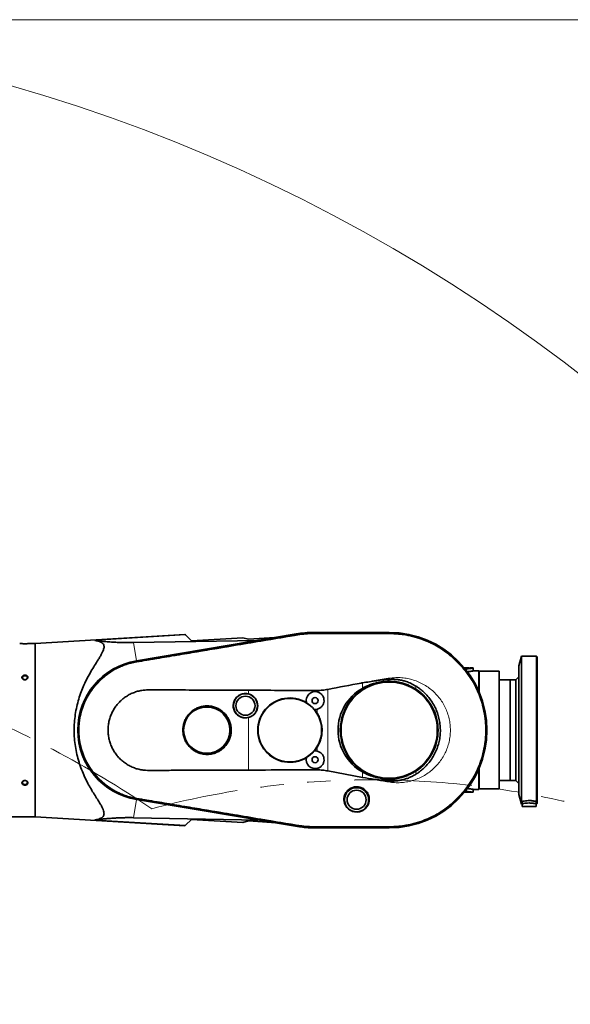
# Model space of a CAD drawing. Header units: millimetres. Extents: x 0 to 14900, y 0 to 10500.
# Tile 18 of 46: x 4392 to 5136, y 6279 to 7609. Entities that reach past the tile are written whole.
import ezdxf

# ---------------------------------------------------------------- set-up
doc = ezdxf.new("R2010")
doc.units = ezdxf.units.MM
doc.header["$LTSCALE"] = 25
doc.linetypes.add('PHANTOM', pattern=[12.7, 6.35, -1.27, 1.27, -1.27, 1.27, -1.27])
doc.styles.add('SLDTEXTSTYLE0', font='TXT', dxfattribs={"width": 0.605})
doc.dimstyles.new('SLDDIMSTYLE0', dxfattribs={"dimtxt": 87.5, "dimasz": 87.5, "dimexe": 0, "dimexo": 0.0625, "dimgap": 21.875, "dimtad": 1, "dimdec": 0, "dimrnd": 1e-09, "dimzin": 12, "dimdsep": 46, "dimtxsty": 'SLDTEXTSTYLE0', "dimsah": 1, "dimcen": 0.09, "dimadec": 0, "dimazin": 3, "dimtfac": 1, "dimtofl": 0, "dimtmove": 0, "dimatfit": 3, "dimfxl": 1, "dimfrac": 2, "dimtolj": 1, "dimtzin": 12, "dimarcsym": 0})

# ---------------------------------------------------------------- blocks, each defined once
blk = doc.blocks.new('_D_4')
at = {"color": 7, "linetype": 'Continuous', "lineweight": 0}
for p, q in [((3798.9, 7609.1), (6718.3, 7609.1)), ((6680.8, 7609.1), (6680.8, 4544.3)), ((3927.7, 4544.3), (6718.3, 4544.3))]:
    blk.add_line(p, q, dxfattribs=at)
at = {"color": 7, "linetype": 'Continuous', "lineweight": 18}
for points in [[(6680.8, 7609.1), (6668.3, 7521.6), (6693.3, 7521.6)], [(6680.8, 4544.3), (6693.3, 4631.8), (6668.3, 4631.8)]]:
    blk.add_solid(points, dxfattribs=at)
at = {"color": 7, "linetype": 'Continuous', "lineweight": 18, "insert": (6568, 5943), "char_height": 87.5, "attachment_point": 1, "rotation": 90, "style": 'SLDTEXTSTYLE0'}
blk.add_mtext('3065', dxfattribs=at)

msp = doc.modelspace()

# ---------------------------------------------------------------- linework, layer by layer
at = {"color": 7, "linetype": 'Continuous', "lineweight": 35}
for p, q in [((4615.4516523, 6778.6262757), (4413.3889787, 6766.2675931)), ((4765.9783641, 6779.3105474), (4550.0158696, 6742.9490162)), ((4550.0949593, 6742.8028808), (4767.572419, 6779.2928041)), ((4615.4516523, 6778.6262757), (4616.2116334, 6777.8662947)), ((4616.2116334, 6777.8662947), (4624.3138575, 6769.7640705)), ((4693.7319912, 6774.0281429), (4624.3138575, 6769.7640705)), ((4701.3889787, 6772.0153047), (4693.7319912, 6774.0281429)), ((4701.3889787, 6772.0153047), (4736.8141107, 6774.400172)), ((4767.7699108, 6778.0995862), (4767.7725512, 6778.10003)), ((4891.3889787, 6781.2675931), (4789.3889787, 6781.2675931)), ((4789.3889787, 6781.1103698), (4891.3889787, 6781.1103698)), ((4789.3889787, 6779.8987272), (4789.3925004, 6779.8987256)), ((4891.3770965, 6779.9008007), (4891.3889787, 6779.9008193)), ((4413.3889787, 6766.2675931), (4406.3889787, 6766.2675931)), ((4413.3889787, 6766.2675931), (4413.3889787, 6532.2675931)), ((4545.8793073, 6767.5173521), (4714.2384421, 6770.5991144)), ((5069.8889787, 6749.2675931), (5066.3889787, 6736.2054153)), ((5090.3889787, 6749.2675931), (5069.8889787, 6749.2675931)), ((5069.8889787, 6649.2675931), (5069.8889787, 6749.2675931)), ((5091.3889787, 6748.2675931), (5090.3889787, 6749.2675931)), ((5090.3889787, 6649.2675931), (5090.3889787, 6749.2675931)), ((5091.3889787, 6649.2675931), (5091.3889787, 6748.2675931)), ((4550.2886486, 6741.6485057), (4550.3002693, 6741.6504441)), ((4993.2123551, 6733.2675931), (4999.3889787, 6733.2675931)), ((4995.3889787, 6732.1002558), (4994.0969036, 6732.0309551)), ((4999.3889787, 6733.0845338), (4999.3889787, 6733.2675931)), ((5004.8889787, 6733.2675931), (5000.8645591, 6733.2675931)), ((5004.8889787, 6729.2660625), (5004.8889787, 6733.2662454)), ((5066.3889787, 6649.2675931), (5066.3889787, 6736.2054153)), ((5012.3889787, 6729.2675931), (5004.8808042, 6729.2675931)), ((5012.3889787, 6729.2675931), (5012.3889787, 6702.0217399)), ((5012.8889787, 6728.7675931), (5012.3889787, 6728.2675931)), ((5039.8889787, 6728.7675931), (5012.8889787, 6728.7675931)), ((5012.8889787, 6728.7675931), (5012.8889787, 6700.8597437)), ((5039.8889787, 6728.7675931), (5039.8889787, 6569.7675931)), ((5066.3889787, 6721.2675931), (5062.3889787, 6717.2675931)), ((5054.6889787, 6717.2675931), (5039.8889787, 6717.2675931)), ((5062.3889787, 6717.2675931), (5054.6889787, 6717.2675931)), ((5054.6889787, 6649.2675931), (5054.6889787, 6717.2675931)), ((5054.6889787, 6717.2675931), (5054.6889787, 6581.2675931)), ((5062.3889787, 6649.2675931), (5062.3889787, 6717.2675931)), ((4779.8073291, 6686.1266706), (4779.7064991, 6686.5253912)), ((4790.5299751, 6677.2983779), (4790.1203227, 6677.3348435)), ((5054.6889787, 6581.2675931), (5054.6889787, 6649.2675931)), ((5062.3889787, 6581.2675931), (5062.3889787, 6649.2675931)), ((5066.3889787, 6562.3297709), (5066.3889787, 6649.2675931)), ((5069.8889787, 6549.2675931), (5069.8889787, 6649.2675931)), ((5090.3889787, 6549.2675931), (5090.3889787, 6649.2675931)), ((5091.3889787, 6550.2675931), (5091.3889787, 6649.2675931)), ((4779.7064991, 6612.009795), (4779.8073291, 6612.4085156)), ((4790.1203227, 6621.2003427), (4790.5299751, 6621.2368083)), ((4855.1248753, 6585.4218226), (4808.5997737, 6594.2064794)), ((5012.3889787, 6596.5134464), (5012.3889787, 6569.2675931)), ((5012.8889787, 6597.6754425), (5012.8889787, 6569.7675931)), ((5039.8889787, 6581.2675931), (5054.6889787, 6581.2675931)), ((5054.6889787, 6581.2675931), (5062.3889787, 6581.2675931)), ((5062.3889787, 6581.2675931), (5066.3889787, 6577.2675931)), ((4999.3889787, 6565.2675931), (4993.2123551, 6565.2675931)), ((4995.3889787, 6566.4349305), (4994.0221858, 6566.5082386)), ((4999.3889787, 6565.2675931), (4999.3889787, 6565.4505861)), ((5000.8645591, 6565.2675931), (5004.8889787, 6565.2675931)), ((5004.8785868, 6569.2675931), (5012.3889787, 6569.2675931)), ((5004.8889787, 6565.2689409), (5004.8889787, 6569.2695394)), ((5012.3889787, 6570.2675931), (5012.8889787, 6569.7675931)), ((5012.8889787, 6569.7675931), (5039.8889787, 6569.7675931)), ((5066.3889787, 6562.3297709), (5069.8889787, 6549.2675931)), ((4767.572419, 6519.2423822), (4550.0949593, 6555.7323054)), ((4550.1213041, 6555.5684791), (4769.1034632, 6518.9518981)), ((4550.30106, 6556.8847527), (4550.2886717, 6556.8868185)), ((5069.8889787, 6549.2675931), (5070.8889787, 6549.2675931)), ((5070.8889787, 6549.5232958), (5070.8889787, 6552.7779897)), ((5070.8889787, 6549.5232958), (5070.8889787, 6545.9675931)), ((5070.8889787, 6545.9675931), (5089.8889787, 6545.9675931)), ((5089.8889787, 6549.5232958), (5089.8889787, 6552.7779897)), ((5089.8889787, 6549.5232958), (5089.8889787, 6545.9675931)), ((5089.8889787, 6549.2675931), (5090.3889787, 6549.2675931)), ((5090.3889787, 6549.2675931), (5091.3889787, 6550.2675931)), ((4381.3016767, 6532.2675931), (4413.3889787, 6532.2675931)), ((4413.3889787, 6532.2675931), (4615.4516523, 6519.9089106)), ((4716.036083, 6527.8254339), (4546.0157037, 6531.0153063)), ((4616.2116334, 6520.6688916), (4615.4516523, 6519.9089106)), ((4624.3138575, 6528.7711157), (4616.2116334, 6520.6688916)), ((4624.3138575, 6528.7711157), (4693.7551046, 6524.5056236)), ((4693.7551046, 6524.5056236), (4701.3889787, 6526.529347)), ((4701.3889787, 6526.529347), (4738.8589525, 6524.009162)), ((4767.772551, 6520.4351553), (4767.7699107, 6520.4355991)), ((4789.3925018, 6518.6364597), (4789.3889787, 6518.6364581)), ((4891.3889787, 6518.6355666), (4891.383837, 6518.6355701)), ((4891.3889787, 6517.4248165), (4789.3889787, 6517.4248165)), ((4789.3889787, 6517.2675931), (4891.3889787, 6517.2675931))]:
    msp.add_line(p, q, dxfattribs=at)
at = {"color": 8, "linetype": 'Continuous', "lineweight": 18}
for p, q in [((4616.2116334, 6777.8662947), (4494.0077001, 6770.4385624)), ((4767.7725512, 6778.10003), (4767.572419, 6779.2928041)), ((4767.8649222, 6777.5495052), (4767.7699108, 6778.0995862)), ((4789.3889787, 6779.8987272), (4789.3889787, 6781.1103698)), ((4789.3889787, 6779.3416765), (4789.3925004, 6779.8987256)), ((4891.3770965, 6779.9008007), (4891.3889787, 6779.3430441)), ((4891.3889787, 6779.9008193), (4891.3889787, 6781.1103698)), ((4545.8793073, 6767.5173521), (4550.0158696, 6742.9490162)), ((4550.2886486, 6741.6485057), (4550.0949593, 6742.8028808)), ((4550.3844706, 6741.077413), (4550.3002693, 6741.6504441)), ((4995.3889787, 6732.1002558), (4995.3889787, 6732.7256664)), ((4855.1248753, 6705.7559497), (4855.1248753, 6713.1136174)), ((4927.3271728, 6708.8809164), (4927.3271728, 6704.6250335)), ((4701.3889787, 6698.2625119), (4701.3889787, 6703.2344997)), ((4794.1593142, 6700.9434332), (4794.1593142, 6702.8923342)), ((4808.5997737, 6704.327493), (4808.5997737, 6594.2064794)), ((4701.3889787, 6595.2994119), (4701.3889787, 6666.2726743)), ((4794.1593142, 6672.3168252), (4794.1593142, 6677.5917531)), ((4794.1593142, 6620.9434332), (4794.1593142, 6626.2183611)), ((4794.1593142, 6595.6415582), (4794.1593142, 6597.5917531)), ((4855.1248753, 6585.4218226), (4855.1248753, 6592.7792365)), ((4927.3271728, 6593.9101528), (4927.3271728, 6589.6520441)), ((4995.3889787, 6565.8095198), (4995.3889787, 6566.4349305)), ((4546.0157037, 6531.0153063), (4550.1213041, 6555.5684791)), ((4550.2886717, 6556.8868185), (4550.0949593, 6555.7323054)), ((4550.3844856, 6557.4578627), (4550.30106, 6556.8847527)), ((4616.2116334, 6520.6688916), (4494.0077001, 6528.0966238)), ((4767.772551, 6520.4351553), (4767.572419, 6519.2423822)), ((4767.8649221, 6520.9856806), (4767.7699107, 6520.4355991)), ((4789.3889787, 6519.1935093), (4789.3925018, 6518.6364597)), ((4789.3889787, 6518.6364581), (4789.3889787, 6517.4248165)), ((4891.3889787, 6519.1929257), (4878.7340272, 6519.1943773)), ((4891.3889787, 6519.1929257), (4891.383837, 6518.6355701)), ((4891.3889787, 6518.6355666), (4891.3889787, 6517.4248165))]:
    msp.add_line(p, q, dxfattribs=at)
at = {"color": 7, "linetype": 'Continuous', "lineweight": 35, "flags": 128}
for points in [[(4399.3889787, 6717.4148031), (4400.4929568, 6717.5609557), (4401.4773019, 6717.9835757), (4402.2353447, 6718.6368657), (4402.6849396, 6719.4500315), (4402.7773659, 6720.3349541), (4402.502608, 6721.1957382), (4401.89044, 6721.9391046), (4401.0071998, 6722.4844981), (4399.9486003, 6722.7728167), (4398.829357, 6722.7728167), (4397.7707575, 6722.4844981), (4396.8875174, 6721.9391046), (4396.2753493, 6721.1957382), (4396.0005914, 6720.3349541), (4396.0930178, 6719.4500315), (4396.5426126, 6718.6368657), (4397.3006554, 6717.9835757), (4398.2850005, 6717.5609557), (4399.3889787, 6717.4148031)], [(4399.3889787, 6575.7255805), (4400.4929568, 6575.8717331), (4401.4773019, 6576.2943531), (4402.2353447, 6576.9476431), (4402.6849396, 6577.7608089), (4402.7773659, 6578.6457315), (4402.502608, 6579.5065156), (4401.89044, 6580.249882), (4401.0071998, 6580.7952755), (4399.9486003, 6581.0835941), (4398.829357, 6581.0835941), (4397.7707575, 6580.7952755), (4396.8875174, 6580.249882), (4396.2753493, 6579.5065156), (4396.0005914, 6578.6457315), (4396.0930178, 6577.7608089), (4396.5426126, 6576.9476431), (4397.3006554, 6576.2943531), (4398.2850005, 6575.8717331), (4399.3889787, 6575.7255805)]]:
    msp.add_lwpolyline(points, dxfattribs=at)
at = {"color": 7, "linetype": 'Continuous', "lineweight": 35}
for centre, radius in [((4891.3889787, 6649.2675931), 65), ((4697.2889787, 6682.2675931), 16.25), ((4697.2889787, 6682.2675931), 12.9194234), ((4757.2889787, 6649.2675931), 42.9047005), ((4791.3889787, 6689.2675931), 4.15), ((4644.9889787, 6649.2675931), 31.2314955), ((4791.3889787, 6609.2675931), 4.15), ((4847.3889787, 6555.2675931), 16.25), ((4847.3889787, 6555.2675931), 12.8571333)]:
    msp.add_circle(centre, radius, dxfattribs=at)
at = {"color": 7, "linetype": 'Continuous', "lineweight": 18}
msp.add_arc((3748.8889757, 5324.2675931), 2284.8733767, 5, 155, dxfattribs=at)
at = {"color": 7, "linetype": 'PHANTOM', "lineweight": 18}
for centre, radius, start, end in [((3748.8889757, 5324.2675931), 1470.0106292, 56.0053995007, 103.9946004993), ((4869.6080111, 5422.3178037), 1159.8733767, 5, 104.9292866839)]:
    msp.add_arc(centre, radius, start, end, dxfattribs=at)
at = {"color": 7, "linetype": 'Continuous', "lineweight": 35}
for centre, radius, start, end in [((4789.3889787, 6640.2675931), 141, 90, 99.5572329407), ((4789.3889787, 6649.2675931), 131.8427767, 90, 99.5247747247), ((4891.3889787, 6649.2675931), 132, 270, 90), ((4891.3889787, 6649.2675931), 131.8427767, 270, 90), ((4565.7889787, 6649.2675931), 95, 99.5572329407, 260.5072449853), ((4565.7889787, 6649.2675931), 94.8427767, 99.5247747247, 260.4752252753), ((4891.3889787, 6649.2675931), 66, 102.5889179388, 257.4110820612), ((4891.3889787, 6649.2675931), 66, 302.991737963, 57.008262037), ((4697.2889787, 6682.2675931), 16.5120389, 284.3771553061, 75.6228446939), ((4757.2889787, 6649.2675931), 43.4820508, 58.9652382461, 301.0347617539), ((4791.3889787, 6689.2675931), 12, 76.6522148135, 193.2097667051), ((4757.2889787, 6649.2675931), 43.1933757, 40.5268645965, 58.5779515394), ((4791.3889787, 6689.2675931), 12, 265.8950494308, 283.3477851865), ((4757.2889787, 6649.2675931), 43.4820508, 32.0112744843, 40.1395778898), ((4757.2889787, 6649.2675931), 43.4820508, 319.8604221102, 327.9887255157), ((4791.3889787, 6609.2675931), 12, 166.7902332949, 283.3477851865), ((4757.2889787, 6649.2675931), 43.1933757, 301.4220484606, 319.4731354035), ((4791.3889787, 6609.2675931), 12, 76.6522148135, 94.1049505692), ((4789.3889787, 6649.2675931), 131.8427767, 260.4752252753, 270), ((4789.3889787, 6640.2675931), 123, 260.5072449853, 270)]:
    msp.add_arc(centre, radius, start, end, dxfattribs=at)
msp.add_ellipse((4887.4306598, 6649.2675931), major_axis=(65.1645268, 0), ratio=0.998153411, start_param=2.0895028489, end_param=4.1936824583, dxfattribs=at)
for points, knots in [([(4550.3002693, 6741.6504441), (4556.8816217, 6742.7560508), (4570.0435433, 6744.9671327), (4589.7873128, 6748.270387), (4629.2709702, 6754.8881605), (4675.3863562, 6762.6139113), (4721.5270805, 6770.3467916), (4747.9514897, 6774.777496), (4761.1637708, 6776.9922229), (4767.7699108, 6778.0995862)], [0, 0, 0, 0, 0.0907946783, 0.181578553, 0.2723574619, 0.635472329, 0.8177361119, 0.9088680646, 1, 1, 1, 1]), ([(4767.7725512, 6778.10003), (4771.3436358, 6778.6125272), (4776.7114891, 6779.382884), (4783.9400508, 6779.8304211), (4787.5716178, 6779.8759453), (4789.3889787, 6779.8987272)], [0, 0, 0, 0, 0.4982158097, 0.7488899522, 1, 1, 1, 1]), ([(4789.3925004, 6779.8987256), (4796.0627374, 6779.8987819), (4809.4029612, 6779.8988943), (4829.4131823, 6779.8992368), (4849.7454347, 6779.8972552), (4866.9045164, 6779.903263), (4880.8890829, 6779.8929116), (4887.8813051, 6779.8981712), (4891.3770965, 6779.9008007)], [0, 0, 0, 0, 0.19621165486, 0.39241595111, 0.58862009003, 0.79430644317, 0.89716262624, 1, 1, 1, 1]), ([(4891.3889787, 6779.9008193), (4894.7631556, 6779.8286432), (4901.5117696, 6779.6842852), (4911.611127, 6778.4591687), (4921.629548, 6776.4884455), (4931.5073018, 6773.7155296), (4941.1417487, 6770.1924981), (4950.6570961, 6765.8416924), (4959.9631881, 6760.6264081), (4969.020299, 6754.5209087), (4977.5686457, 6747.6338623), (4985.5465559, 6740.0159396), (4992.8647538, 6731.7623406), (4999.4583667, 6722.9341095), (5005.265703, 6713.5695221), (5010.2737342, 6703.7399307), (5014.4482111, 6693.5284179), (5017.7489225, 6683.0143206), (5020.1299972, 6672.2539873), (5021.6024476, 6661.3191222), (5022.1622484, 6650.2996953), (5021.7961302, 6639.3307292), (5020.5065591, 6628.4919984), (5018.3311042, 6617.7960202), (5015.2380092, 6607.2662676), (5011.25013, 6596.9791929), (5006.422332, 6587.058624), (5000.7862874, 6577.5878404), (4994.3535215, 6568.6386504), (4987.1849648, 6560.2504835), (4979.3444573, 6552.4867185), (4970.8907309, 6545.4153404), (4961.8584239, 6539.100182), (4952.318098, 6533.558381), (4942.3505611, 6528.8275565), (4932.2494161, 6525.0364267), (4922.0941547, 6522.1595156), (4911.9619245, 6520.1467712), (4901.7023492, 6518.8712264), (4894.8231245, 6518.7140366), (4891.3889787, 6518.6355666)], [0, 0, 0, 0, 0.0246708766, 0.0493436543, 0.074272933, 0.0992790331, 0.1242850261, 0.1492141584, 0.1757082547, 0.2022023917, 0.2289950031, 0.2558833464, 0.2827717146, 0.30956436, 0.3363594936, 0.3632503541, 0.3901412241, 0.4169363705, 0.4437357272, 0.4706308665, 0.4975260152, 0.5243253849, 0.5507881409, 0.577250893, 0.6040487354, 0.6309423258, 0.6578359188, 0.6846337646, 0.7114341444, 0.7383303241, 0.7652265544, 0.7920270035, 0.8188252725, 0.8457193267, 0.8726134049, 0.8994117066, 0.9245201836, 0.9497079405, 0.9748939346, 1, 1, 1, 1]), ([(4392.3889787, 6766.2675931), (4392.3936222, 6766.2673304), (4392.4029434, 6766.2668031), (4392.5011445, 6766.2612886), (4392.7342528, 6766.2484071), (4393.190411, 6766.2245355), (4393.8152307, 6766.19459), (4394.5876025, 6766.1619233), (4395.5001966, 6766.129575), (4396.523726, 6766.1013403), (4397.6432116, 6766.0802318), (4398.817353, 6766.0690886), (4400.0254586, 6766.0693701), (4401.2140031, 6766.0813119), (4402.3632068, 6766.1038149), (4403.4142574, 6766.1338666), (4404.3544224, 6766.168351), (4405.1318185, 6766.2023204), (4405.7444865, 6766.2325283), (4406.1327477, 6766.2532847), (4406.351242, 6766.2654525), (4406.3763183, 6766.2668749), (4406.3889787, 6766.2675931)], [0, 0, 0, 0, 0.0259890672, 0.0521697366, 0.1027753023, 0.1548222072, 0.20594689, 0.2584851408, 0.3108958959, 0.3647482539, 0.4185878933, 0.4739328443, 0.528756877, 0.5851566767, 0.6401881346, 0.6968507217, 0.7512257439, 0.8072554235, 0.8602801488, 0.9149314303, 0.9570510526, 1, 1, 1, 1]), ([(4494.0077001, 6528.0966238), (4495.3174662, 6528.2895902), (4497.7701824, 6528.6509463), (4500.854358, 6529.6500831), (4503.3158213, 6530.9488978), (4505.0469796, 6532.5619783), (4506.015961, 6534.4407911), (4506.359232, 6536.4898352), (4506.1202905, 6539.0282923), (4505.11107, 6542.127142), (4503.3458391, 6545.7979589), (4500.7335086, 6550.3344222), (4497.2892331, 6555.8660794), (4493.0850789, 6562.5339787), (4488.7234467, 6569.6882926), (4484.2936033, 6577.5663761), (4480.0013303, 6586.2601345), (4475.9536235, 6595.8047492), (4472.411504, 6605.8956246), (4469.5536769, 6616.3258191), (4467.4896584, 6627.014857), (4466.2095138, 6637.8222215), (4465.7344115, 6648.7838765), (4466.1358993, 6659.7561814), (4467.3468266, 6670.5936319), (4469.3198685, 6681.1598156), (4472.0138892, 6691.3277349), (4475.299356, 6701.0384594), (4479.1871344, 6710.5432474), (4483.6686162, 6719.7397757), (4488.5798707, 6728.5707016), (4493.5314316, 6736.76012), (4497.6412926, 6743.2704049), (4500.8230913, 6748.3615914), (4503.0856773, 6752.2587818), (4504.7867726, 6755.6788637), (4505.8609302, 6758.6335654), (4506.3415535, 6761.1516179), (4506.235272, 6763.4048147), (4505.449394, 6765.3391369), (4504.0718281, 6766.9592375), (4501.8343351, 6768.4819164), (4498.5411896, 6769.7457596), (4495.5193923, 6770.2075473), (4494.0077001, 6770.4385624)], [0, 0, 0, 0, 0.020291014, 0.0379976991, 0.0557363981, 0.0734030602, 0.0882133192, 0.1030741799, 0.1178876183, 0.1371143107, 0.1564225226, 0.1757011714, 0.2036830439, 0.231758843, 0.2598614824, 0.2878800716, 0.3185348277, 0.3493220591, 0.3800703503, 0.410671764, 0.4399896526, 0.4693929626, 0.4986970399, 0.5280317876, 0.5574662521, 0.5868142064, 0.6160909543, 0.6454458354, 0.6747449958, 0.70683552, 0.7390473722, 0.771259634, 0.8033507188, 0.8222668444, 0.8412003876, 0.8600861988, 0.8755376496, 0.8910255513, 0.906454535, 0.9219370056, 0.937479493, 0.9529828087, 0.9764790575, 1, 1, 1, 1]), ([(4494.0077001, 6770.4385624), (4496.104995, 6770.2000657), (4500.2993376, 6769.7231003), (4507.039084, 6769.0633505), (4514.2126003, 6768.4608605), (4521.7010061, 6767.9720332), (4528.3181549, 6767.6743051), (4533.7522206, 6767.5259377), (4537.8425908, 6767.4687191), (4541.8784838, 6767.4600229), (4544.5422157, 6767.4981925), (4545.8793073, 6767.5173521)], [0, 0, 0, 0, 0.1530008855, 0.3059837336, 0.4603702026, 0.6146738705, 0.7496624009, 0.8181594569, 0.8866295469, 0.9430923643, 1, 1, 1, 1]), ([(4550.2886717, 6556.8868185), (4546.9842223, 6557.5477686), (4540.374718, 6558.86979), (4530.6739649, 6562.2375547), (4521.248871, 6566.6488894), (4512.2625192, 6572.1753785), (4503.9408439, 6578.6580184), (4496.4194823, 6586.0555969), (4489.7653646, 6594.2398037), (4484.0589356, 6603.1129044), (4479.4096582, 6612.5829674), (4475.8391391, 6622.5087677), (4473.3905461, 6632.771324), (4472.1373432, 6643.2479343), (4472.0535495, 6653.7980539), (4473.1401395, 6664.2937368), (4475.425638, 6674.5948514), (4478.8387822, 6684.5774131), (4483.3381022, 6694.1216306), (4488.9044831, 6703.0858042), (4495.4300582, 6711.3760532), (4502.8350515, 6718.8928652), (4511.0546414, 6725.5066397), (4519.9539004, 6731.1742868), (4529.5290649, 6735.8411341), (4539.655909, 6739.4959569), (4546.7446046, 6740.9310304), (4550.2886486, 6741.6485057)], [0, 0, 0, 0, 0.0384081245, 0.0768232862, 0.1168119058, 0.1569281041, 0.1969168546, 0.2369061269, 0.2770228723, 0.3170120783, 0.3570031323, 0.3971216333, 0.4371126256, 0.4771110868, 0.5172371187, 0.5572355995, 0.5972320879, 0.6373561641, 0.6773527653, 0.7173513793, 0.7574776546, 0.7974764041, 0.8374682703, 0.8775877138, 0.9175797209, 0.9587933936, 1, 1, 1, 1]), ([(4993.6491822, 6732.6277424), (4994.0362343, 6732.6470752), (4994.6334301, 6732.6769044), (4995.1923157, 6732.7129741), (4995.3889787, 6732.7256664)], [0, 0, 0, 0, 0.6481158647, 1, 1, 1, 1]), ([(4995.3889787, 6732.7256664), (4995.6488687, 6732.7435128), (4996.170457, 6732.7793297), (4996.9050465, 6732.8383529), (4997.6009022, 6732.8996391), (4998.2384699, 6732.9610484), (4998.8123516, 6733.0203913), (4999.3225687, 6733.0764047), (4999.7713579, 6733.1282181), (5000.1473986, 6733.173483), (5000.4468818, 6733.2107103), (5000.6748563, 6733.2397573), (5000.8169185, 6733.2581619), (5000.9016809, 6733.2692483), (5000.872698, 6733.265468), (5000.8645591, 6733.2644065)], [0, 0, 0, 0, 0.0792837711, 0.1591191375, 0.2406907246, 0.3228613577, 0.4021448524, 0.4819791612, 0.5635553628, 0.6457360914, 0.7248455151, 0.8045105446, 0.8859342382, 0.9679680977, 1, 1, 1, 1]), ([(5004.8814239, 6733.2662454), (5004.8774356, 6733.2655308), (5004.868544, 6733.2639376), (5004.6793075, 6733.2302722), (5004.2908438, 6733.1621421), (5003.7040915, 6733.0636469), (5002.9885988, 6732.9476664), (5002.0862771, 6732.8099674), (5001.019704, 6732.6621818), (5000.2066431, 6732.5576694), (4999.1913804, 6732.4369486), (4997.9358312, 6732.3037383), (4996.5697203, 6732.1826193), (4995.6927115, 6732.1214429), (4995.3889787, 6732.1002558)], [0, 0, 0, 0, 0.0580106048, 0.1293310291, 0.2666069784, 0.3360413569, 0.4066260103, 0.5449534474, 0.6149092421, 0.6860114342, 0.7389430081, 0.8410204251, 0.9449409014, 1, 1, 1, 1]), ([(4396.2297087, 6718.531554), (4396.5047661, 6718.2996559), (4397.0916126, 6717.8048917), (4398.310325, 6717.369063), (4399.6827179, 6717.2565127), (4401.0386201, 6717.5252313), (4402.2046121, 6718.1412256), (4403.0406231, 6719.0252576), (4403.4528326, 6720.0613992), (4403.4077985, 6721.1251816), (4402.9229277, 6722.103466), (4402.0523551, 6722.9005887), (4400.8817344, 6723.4365231), (4399.5309123, 6723.6496337), (4398.1513086, 6723.5073273), (4396.9089283, 6723.0179112), (4395.9570861, 6722.2362414), (4395.4045794, 6721.254823), (4395.3104078, 6720.1938714), (4395.6160419, 6719.2458181), (4396.0473255, 6718.7438349), (4396.2297087, 6718.531554)], [0, 0, 0, 0, 0.0474447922, 0.1012254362, 0.1557540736, 0.2107117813, 0.2655691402, 0.3198188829, 0.3731824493, 0.4257801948, 0.478107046, 0.5307809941, 0.5842358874, 0.6385425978, 0.6934188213, 0.7483670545, 0.8028521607, 0.8565010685, 0.9092997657, 0.9616442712, 1, 1, 1, 1]), ([(4855.1248753, 6713.1136174), (4861.5793743, 6714.1578012), (4871.2755875, 6715.7264169), (4884.2854301, 6717.3946661), (4892.5210916, 6718.023634), (4899.1632811, 6717.946668), (4904.225044, 6717.4698338), (4909.2696001, 6716.5027418), (4914.8973766, 6714.8940322), (4921.0297911, 6712.5106805), (4925.2180437, 6710.0966028), (4927.3271728, 6708.8809164)], [0, 0, 0, 0, 0.26457158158, 0.39745028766, 0.53019949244, 0.59790613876, 0.66558409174, 0.73529665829, 0.80502278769, 0.90181296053, 1, 1, 1, 1]), ([(4996.9926736, 6728.1710581), (4997.2101648, 6728.1904379), (4997.7906919, 6728.2421664), (4998.6781894, 6728.3371239), (4999.6597627, 6728.4518715), (5000.5818655, 6728.5713314), (5001.4303192, 6728.6904425), (5002.1951212, 6728.8054709), (5002.8756853, 6728.9138239), (5003.4712095, 6729.0133079), (5003.9657326, 6729.0992472), (5004.3551282, 6729.1689905), (5004.6445084, 6729.2220094), (5004.8225798, 6729.2551354), (5004.898842, 6729.2694409), (5004.8833327, 6729.2665354), (5004.8808042, 6729.2660617)], [0, 0, 0, 0, 0.0457286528, 0.1220588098, 0.1989073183, 0.2773827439, 0.3564185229, 0.4337263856, 0.5115727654, 0.591127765, 0.671278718, 0.748146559, 0.8255608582, 0.904710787, 0.9844651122, 1, 1, 1, 1]), ([(4808.5997737, 6704.327493), (4823.6189017, 6707.2326689), (4839.1146546, 6710.2300392), (4854.6471212, 6713.0275698), (4855.1248753, 6713.1136174)], [0, 0, 0, 0, 0.9692415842, 1, 1, 1, 1]), ([(4855.1248753, 6705.7559497), (4856.9113443, 6706.7142969), (4860.4985144, 6708.6386261), (4866.0140047, 6710.8283824), (4871.5210187, 6712.5624771), (4875.1723469, 6713.3072688), (4877.0039832, 6713.6808829)], [0, 0, 0, 0, 0.260069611, 0.5222110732, 0.7603240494, 1, 1, 1, 1]), ([(4877.0039832, 6713.6808829), (4878.6724019, 6714.0143828), (4882.0092369, 6714.6813821), (4887.1371019, 6715.1936317), (4892.3287058, 6715.3307093), (4897.6426047, 6715.0436737), (4902.9984231, 6714.3145464), (4908.4111523, 6713.1179331), (4913.7489372, 6711.4418252), (4920.2125104, 6708.8456656), (4924.5803982, 6706.2545029), (4927.3271728, 6704.6250335)], [0, 0, 0, 0, 0.0972773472, 0.1945545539, 0.2942662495, 0.3939778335, 0.4984273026, 0.6028767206, 0.7103707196, 0.8178647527, 1, 1, 1, 1]), ([(4927.3271728, 6708.8809164), (4928.9673035, 6707.8060745), (4932.2475327, 6705.6564117), (4937.3223931, 6701.5120791), (4942.4646778, 6696.4370676), (4947.4183474, 6690.2966249), (4951.666922, 6683.646131), (4955.1250031, 6676.5491467), (4957.7756606, 6669.1116081), (4959.5859725, 6661.423975), (4960.5019174, 6653.5783889), (4960.5432703, 6645.6797447), (4959.7083579, 6637.8226973), (4957.975442, 6630.1123062), (4955.3979703, 6622.6414689), (4952.007855, 6615.5017234), (4947.8196306, 6608.800158), (4942.9177871, 6602.6017616), (4937.7395593, 6597.3940005), (4932.5214616, 6593.065644), (4929.0586012, 6590.78991), (4927.3271728, 6589.6520441)], [0, 0, 0, 0, 0.0412864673, 0.0825721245, 0.1377966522, 0.193197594, 0.2484234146, 0.303698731, 0.3591501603, 0.4144254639, 0.4697219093, 0.5251942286, 0.5804901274, 0.6358157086, 0.6913178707, 0.7466436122, 0.8019582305, 0.8574491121, 0.9127629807, 0.9563815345, 1, 1, 1, 1]), ([(4701.3889787, 6703.2344997), (4688.0460527, 6703.2928153), (4661.3601382, 6703.4094468), (4628.2520843, 6703.3710102), (4602.0686025, 6703.6984407), (4582.8080112, 6703.9078503), (4567.9500167, 6703.9479878), (4557.5242498, 6703.0988193), (4551.5997174, 6701.8180221), (4545.8520128, 6699.9155866), (4540.3648176, 6697.354987), (4535.1946159, 6694.2078796), (4530.3877747, 6690.4990968), (4526.0240224, 6686.2513021), (4522.1489125, 6681.5302204), (4518.8218755, 6676.4081857), (4516.1052603, 6670.9385062), (4514.0096276, 6665.2037653), (4512.5557485, 6659.2660633), (4511.7868169, 6653.1953416), (4511.690488, 6647.0728304), (4512.2676925, 6640.9733288), (4513.5369672, 6634.9778149), (4515.4606604, 6629.1592699), (4518.014365, 6623.5931674), (4521.1881281, 6618.3621617), (4524.919767, 6613.5209329), (4529.162521, 6609.1276588), (4533.8804536, 6605.257263), (4538.9951005, 6601.9389264), (4544.4539273, 6599.1992208), (4550.1992278, 6597.1010291), (4556.1530419, 6595.6382031), (4564.0655357, 6594.7812125), (4573.8450898, 6594.6871934), (4585.4509943, 6594.8434928), (4601.8781759, 6595.0750132), (4623.1278766, 6595.0224208), (4657.90078, 6595.1623156), (4683.9919346, 6595.2445678), (4701.3889787, 6595.2994119)], [0, 0, 0, 0, 0.0905940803, 0.1811885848, 0.2248437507, 0.2684994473, 0.3121352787, 0.3258359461, 0.3395803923, 0.3532806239, 0.3669761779, 0.3807149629, 0.3944110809, 0.408221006, 0.4220751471, 0.4358851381, 0.4496720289, 0.4635028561, 0.4772900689, 0.4911059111, 0.5049657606, 0.5187817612, 0.5326180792, 0.546498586, 0.5603348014, 0.5741539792, 0.5880174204, 0.601836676, 0.6156306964, 0.6294690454, 0.643264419, 0.6571255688, 0.6710305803, 0.6848841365, 0.7111837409, 0.737503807, 0.7638243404, 0.8228530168, 0.8818820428, 1, 1, 1, 1]), ([(4701.3889787, 6698.2625119), (4700.4786335, 6698.4481291), (4698.6579433, 6698.8193634), (4695.8570686, 6698.7920579), (4693.106251, 6698.3194374), (4690.4694485, 6697.3917982), (4688.0308272, 6696.028557), (4685.8493087, 6694.282189), (4683.9991513, 6692.1879841), (4682.5183013, 6689.8178176), (4681.4653267, 6687.2288622), (4680.852263, 6684.5017661), (4680.7154687, 6681.7098511), (4681.0395881, 6678.9333078), (4681.8346435, 6676.2533339), (4683.059546, 6673.74057), (4684.6968631, 6671.4749567), (4686.6844061, 6669.5093481), (4688.9791115, 6667.9142244), (4691.5053714, 6666.7155453), (4694.1969, 6665.9778471), (4697.5364725, 6665.5901583), (4699.9221656, 6666.0128114), (4701.3889787, 6666.2726743)], [0, 0, 0, 0, 0.04629351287, 0.09258702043, 0.13888047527, 0.18517395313, 0.23146899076, 0.27776406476, 0.32406567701, 0.37036731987, 0.41667638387, 0.46298546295, 0.50929958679, 0.55561370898, 0.60192939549, 0.64824506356, 0.6945587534, 0.74087241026, 0.7871806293, 0.83348881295, 0.87978945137, 0.92609007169, 1, 1, 1, 1]), ([(4701.3889787, 6703.2344997), (4728.073668, 6703.0826292), (4758.9969639, 6702.9066355), (4789.9206536, 6702.8940581), (4794.1593142, 6702.8923342)], [0, 0, 0, 0, 0.8629316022, 1, 1, 1, 1]), ([(4794.1593142, 6702.8923342), (4796.572583, 6702.9543625), (4801.4257863, 6703.0791044), (4806.1997013, 6703.909842), (4808.5997737, 6704.327493)], [0, 0, 0, 0, 0.4972527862, 1, 1, 1, 1]), ([(4794.1593142, 6700.9434332), (4794.9652038, 6700.6980725), (4797.0582668, 6700.0608197), (4799.989766, 6697.9469503), (4802.3835157, 6694.6281168), (4803.5363075, 6690.6831535), (4803.3205996, 6686.5857568), (4801.7614984, 6682.7870151), (4799.0344599, 6679.730398), (4796.2666143, 6678.1645001), (4794.5643861, 6677.7018483), (4794.1593142, 6677.5917531)], [0, 0, 0, 0, 0.0787874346, 0.204627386, 0.3306310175, 0.4567003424, 0.5826622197, 0.7085605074, 0.8345573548, 0.9606303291, 1, 1, 1, 1]), ([(4678.0642964, 6649.2675931), (4677.9697114, 6647.3941944), (4677.7805419, 6643.6474086), (4676.3106945, 6638.2112634), (4674.0042915, 6633.1240496), (4670.8888079, 6628.5126385), (4667.0351537, 6624.5077855), (4662.5809439, 6621.2003513), (4657.6308857, 6618.7115195), (4652.3503499, 6617.0771678), (4646.8740781, 6616.3755726), (4641.3661836, 6616.5850697), (4635.9789102, 6617.7355048), (4630.8550428, 6619.7550481), (4626.1507279, 6622.6223992), (4621.9749414, 6626.2270715), (4618.4723822, 6630.4963968), (4615.7106614, 6635.2923579), (4613.8055865, 6640.495935), (4612.7771399, 6645.9527095), (4612.6960094, 6651.5100754), (4613.5294588, 6657.0113575), (4615.2929785, 6662.2897288), (4617.9005554, 6667.2044075), (4621.311316, 6671.5959186), (4625.3934567, 6675.3589102), (4630.0569206, 6678.3603966), (4635.1407662, 6680.5462852), (4640.5184912, 6681.8236728), (4646.0227644, 6682.1964035), (4651.5051646, 6681.6190645), (4656.8139189, 6680.1491917), (4661.7927459, 6677.7920825), (4666.3207593, 6674.6478264), (4670.2485937, 6670.7732667), (4673.493842, 6666.2987509), (4675.9348419, 6661.3303159), (4677.3120121, 6656.7050944), (4677.9624708, 6652.6526845), (4678.0303545, 6650.3959572), (4678.0642964, 6649.2675931)], [0, 0, 0, 0, 0.02734470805, 0.05468924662, 0.08167626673, 0.10866287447, 0.13558835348, 0.16251335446, 0.18934160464, 0.21616953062, 0.24290862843, 0.26964770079, 0.29634620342, 0.32304497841, 0.34976881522, 0.37649308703, 0.40329462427, 0.43009656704, 0.45699210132, 0.48388785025, 0.51085380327, 0.53781969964, 0.56480536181, 0.59179071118, 0.6187380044, 0.645684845, 0.67254945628, 0.69941366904, 0.72618451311, 0.75295519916, 0.77966292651, 0.80637081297, 0.83307621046, 0.85978201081, 0.88654805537, 0.91331456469, 0.94017709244, 0.96703994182, 0.98351996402, 1, 1, 1, 1]), ([(4794.1593142, 6626.2183611), (4795.1630798, 6627.9872324), (4797.1707456, 6631.5252125), (4799.3170171, 6637.6455246), (4800.6280557, 6644.3587062), (4800.8528736, 6651.6513462), (4799.8287923, 6658.947113), (4797.689148, 6666.0031369), (4795.3191546, 6670.2422598), (4794.1593142, 6672.3168252)], [0, 0, 0, 0, 0.1256011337, 0.2512191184, 0.3992141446, 0.5472173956, 0.7002785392, 0.853320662, 1, 1, 1, 1]), ([(4794.1593142, 6620.9434332), (4794.9652038, 6620.6980725), (4797.0582668, 6620.0608197), (4799.989766, 6617.9469503), (4802.3835157, 6614.6281168), (4803.5363075, 6610.6831535), (4803.3205996, 6606.5857568), (4801.7614984, 6602.7870151), (4799.0344599, 6599.730398), (4796.2666143, 6598.1645001), (4794.5643861, 6597.7018483), (4794.1593142, 6597.5917531)], [0, 0, 0, 0, 0.0787874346, 0.204627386, 0.3306310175, 0.4567003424, 0.5826622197, 0.7085605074, 0.8345573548, 0.9606303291, 1, 1, 1, 1]), ([(4794.1593142, 6595.6415582), (4783.5996738, 6595.6184036), (4752.6760713, 6595.550596), (4721.7527534, 6595.3991457), (4701.3889787, 6595.2994119)], [0, 0, 0, 0, 0.3414751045, 1, 1, 1, 1]), ([(4808.5997737, 6594.2064794), (4806.2256524, 6594.6201959), (4801.4520781, 6595.4520434), (4796.5988204, 6595.5781635), (4794.1593142, 6595.6415582)], [0, 0, 0, 0, 0.4973466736, 1, 1, 1, 1]), ([(4877.0039832, 6584.8543033), (4875.6244518, 6585.1305233), (4871.1453919, 6586.027354), (4863.669657, 6588.3721601), (4857.9915056, 6591.3007366), (4855.1248753, 6592.7792365)], [0, 0, 0, 0, 0.1805824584, 0.5863147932, 1, 1, 1, 1]), ([(4927.3271728, 6589.6520441), (4925.8918466, 6588.806479), (4923.0212264, 6587.1153678), (4918.431619, 6585.0084863), (4913.6515218, 6583.2501642), (4908.7347374, 6581.9124854), (4903.7705934, 6581.0035216), (4898.7476896, 6580.4978606), (4893.6517997, 6580.4895346), (4887.4323686, 6580.9248539), (4880.1421338, 6581.6902127), (4868.9887828, 6583.1244839), (4860.6729522, 6584.5024705), (4855.1248753, 6585.4218226)], [0, 0, 0, 0, 0.06722281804, 0.13444412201, 0.20355998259, 0.27267415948, 0.33991714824, 0.40715479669, 0.47627844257, 0.54546692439, 0.65896046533, 0.77246848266, 1, 1, 1, 1]), ([(4927.3271728, 6593.9101528), (4925.7716364, 6592.9527685), (4922.6605647, 6591.0380006), (4917.6653854, 6588.6443402), (4912.4521813, 6586.6335575), (4907.0830952, 6585.0802105), (4901.6563333, 6583.9955365), (4896.1585011, 6583.3599235), (4890.5765968, 6583.1997689), (4884.1325753, 6583.517535), (4879.6449258, 6584.3590683), (4877.0039832, 6584.8543033)], [0, 0, 0, 0, 0.1042991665, 0.2085982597, 0.3159272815, 0.4232562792, 0.5275557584, 0.6318552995, 0.7391834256, 0.8465117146, 1, 1, 1, 1]), ([(4396.3548183, 6575.9969776), (4396.643214, 6575.7843373), (4397.2595812, 6575.3298766), (4398.5039532, 6574.9610497), (4399.8835048, 6574.9052582), (4401.2222159, 6575.2111072), (4402.3484212, 6575.843484), (4403.127677, 6576.7297947), (4403.4746321, 6577.7633128), (4403.3640751, 6578.8259855), (4402.8194857, 6579.804692), (4401.8995744, 6580.5972646), (4400.6947332, 6581.1139818), (4399.3298108, 6581.2859566), (4397.9597376, 6581.0813608), (4396.750489, 6580.5195646), (4395.8509062, 6579.67361), (4395.3620014, 6578.6534753), (4395.3338389, 6577.5891315), (4395.6968757, 6576.6675423), (4396.1588653, 6576.1966898), (4396.3548183, 6575.9969776)], [0, 0, 0, 0, 0.0474032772, 0.1013115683, 0.1559304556, 0.2109078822, 0.2657058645, 0.3198368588, 0.3730721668, 0.425593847, 0.4779338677, 0.5307011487, 0.5842837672, 0.6386969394, 0.6936171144, 0.7485300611, 0.8029109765, 0.8564278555, 0.9091282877, 0.9614567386, 1, 1, 1, 1]), ([(4864.4865675, 6555.2675931), (4864.4420122, 6556.5006201), (4864.3529257, 6558.966009), (4863.2619548, 6562.4064211), (4861.5873244, 6565.4439581), (4859.5029217, 6567.9393519), (4857.0180349, 6569.9591377), (4854.3591171, 6571.4307646), (4851.5476353, 6572.3799323), (4848.7681928, 6572.8364594), (4846.0114602, 6572.8258534), (4843.3728945, 6572.4090152), (4840.8649932, 6571.5918202), (4838.5169817, 6570.4171679), (4836.3858807, 6568.8960848), (4834.4701521, 6567.0374665), (4832.8625742, 6564.8847766), (4831.5628567, 6562.417837), (4830.6770009, 6559.7293309), (4830.2288919, 6556.7980977), (4830.3066698, 6553.7689889), (4830.9487965, 6550.6739088), (4832.1882015, 6547.6885162), (4833.9984998, 6544.940754), (4836.3314494, 6542.5770459), (4838.9870511, 6540.7471659), (4841.8791576, 6539.4833408), (4844.7164908, 6538.7884627), (4847.5051315, 6538.5979282), (4850.0905752, 6538.8101054), (4852.5390224, 6539.395762), (4854.8378084, 6540.2990656), (4856.9749493, 6541.525929), (4858.98461, 6543.0960855), (4860.7636111, 6544.9866526), (4862.3277773, 6547.2622585), (4863.5211738, 6549.8371701), (4864.2915008, 6552.5624708), (4864.4240568, 6554.4007146), (4864.4865675, 6555.2675931)], [0, 0, 0, 0, 0.0364044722, 0.0727893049, 0.1038987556, 0.1349873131, 0.1630151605, 0.1910276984, 0.2161607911, 0.2412883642, 0.2647174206, 0.2881479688, 0.3112193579, 0.3342964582, 0.3581778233, 0.3820674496, 0.4077218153, 0.4333855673, 0.4615023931, 0.4896271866, 0.5202960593, 0.5509658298, 0.5830662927, 0.6151508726, 0.6460190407, 0.6768546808, 0.7037790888, 0.7306833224, 0.7537414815, 0.7767999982, 0.7984717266, 0.8201517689, 0.8428844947, 0.8656280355, 0.8910679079, 0.9165183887, 0.9453765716, 0.9742406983, 1, 1, 1, 1]), ([(4995.3889787, 6565.8095198), (4995.1948463, 6565.8218895), (4994.6101093, 6565.8591477), (4993.981743, 6565.8940478), (4993.5413874, 6565.9129302), (4993.526056, 6565.9135876)], [0, 0, 0, 0, 0.3241877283, 0.9764708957, 1, 1, 1, 1]), ([(5004.8814239, 6565.2689409), (5004.8774356, 6565.2696555), (5004.868544, 6565.2712486), (5004.6793075, 6565.3049141), (5004.2908438, 6565.3730441), (5003.7040915, 6565.4715394), (5002.9885988, 6565.5875198), (5002.0862771, 6565.7252188), (5001.019704, 6565.8730045), (5000.2066431, 6565.9775169), (4999.1913804, 6566.0982376), (4997.9358312, 6566.2314479), (4996.5697203, 6566.3525669), (4995.6927115, 6566.4137434), (4995.3889787, 6566.4349305)], [0, 0, 0, 0, 0.0580106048, 0.1293310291, 0.2666069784, 0.3360413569, 0.4066260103, 0.5449534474, 0.6149092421, 0.6860114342, 0.7389430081, 0.8410204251, 0.9449409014, 1, 1, 1, 1]), ([(5000.8645591, 6565.2707798), (5000.8573011, 6565.2717464), (5000.8454222, 6565.2733284), (5000.6422926, 6565.2996241), (5000.4080194, 6565.3293643), (5000.0978833, 6565.3677513), (4999.7201686, 6565.4129781), (4999.26951, 6565.4647516), (4998.7952207, 6565.516506), (4998.176888, 6565.5804464), (4997.3235528, 6565.6619771), (4996.3231814, 6565.7455275), (4995.6227495, 6565.7935066), (4995.3889787, 6565.8095198)], [0, 0, 0, 0, 0.126040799, 0.2062853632, 0.2877020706, 0.3664469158, 0.4457374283, 0.5258694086, 0.6071514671, 0.6665286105, 0.7863914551, 0.9287076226, 1, 1, 1, 1]), ([(4997.1754011, 6570.3485228), (4997.2293054, 6570.3438015), (4997.6089717, 6570.3105477), (4998.2782529, 6570.2409169), (4999.2097122, 6570.137571), (5000.1190054, 6570.0249778), (5001.001089, 6569.906138), (5001.8146223, 6569.7878798), (5002.5427256, 6569.6750888), (5003.177878, 6569.5713916), (5003.7201989, 6569.4789771), (5004.1692151, 6569.399742), (5004.5123728, 6569.3375099), (5004.7444788, 6569.294627), (5004.8733882, 6569.2705195), (5004.8770211, 6569.2698351), (5004.8785868, 6569.2695401)], [0, 0, 0, 0, 0.0114292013, 0.0804998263, 0.1499447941, 0.2277201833, 0.3060272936, 0.3860101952, 0.466573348, 0.5448920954, 0.6237623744, 0.7043863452, 0.785622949, 0.8630199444, 0.9409661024, 1, 1, 1, 1]), ([(4767.7699107, 6520.4355991), (4764.4793266, 6520.9875195), (4754.6077062, 6522.6432588), (4731.5736223, 6526.5032101), (4687.1026247, 6533.9584618), (4636.848348, 6542.3785045), (4593.5747238, 6549.6299156), (4568.846283, 6553.7698285), (4556.4829045, 6555.8464273), (4550.30106, 6556.8847527)], [0, 0, 0, 0, 0.0453944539, 0.1361815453, 0.3177553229, 0.6588770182, 0.8294377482, 0.9147167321, 1, 1, 1, 1]), ([(5089.8889787, 6552.7779897), (5088.9626246, 6553.0488344), (5087.5713917, 6553.455599), (5085.1579742, 6553.830109), (5083.2364544, 6554.0284882), (5081.2272854, 6554.1232539), (5078.5358649, 6554.1131182), (5075.2538411, 6553.8335388), (5072.4968127, 6553.287689), (5071.2618097, 6552.8961808), (5070.8889787, 6552.7779897)], [0, 0, 0, 0, 0.1845938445, 0.2772298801, 0.3698628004, 0.4621531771, 0.5544426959, 0.7373693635, 0.9207152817, 1, 1, 1, 1]), ([(5089.8889787, 6549.5232958), (5089.8556251, 6549.5344701), (5088.9982013, 6549.8217278), (5087.417356, 6550.2174994), (5085.0176749, 6550.5812503), (5082.8665897, 6550.7894941), (5079.9474294, 6550.8910321), (5076.3668551, 6550.70229), (5073.0734453, 6550.177834), (5071.5345236, 6549.7167224), (5070.8889787, 6549.5232958)], [0, 0, 0, 0, 0.0074585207, 0.1917373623, 0.2844685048, 0.3771967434, 0.5003488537, 0.6838883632, 0.8673978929, 1, 1, 1, 1]), ([(4546.0157037, 6531.0153063), (4543.9301823, 6531.0412843), (4539.7186951, 6531.0937441), (4533.2283747, 6531.0086135), (4526.5441354, 6530.7982524), (4519.7910539, 6530.4443276), (4513.4580175, 6530.0093686), (4507.0251161, 6529.4689799), (4500.5093148, 6528.8347034), (4496.1760424, 6528.3427795), (4494.0077001, 6528.0966238)], [0, 0, 0, 0, 0.0890482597, 0.1798234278, 0.3042891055, 0.4288959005, 0.5567838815, 0.6847071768, 0.8422294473, 1, 1, 1, 1]), ([(4789.3889787, 6518.6364581), (4785.7822565, 6518.721258), (4780.3608385, 6518.8487244), (4773.1578461, 6519.6017984), (4769.5686906, 6520.1572085), (4767.772551, 6520.4351553)], [0, 0, 0, 0, 0.4982159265, 0.7488896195, 1, 1, 1, 1]), ([(4891.383837, 6518.6355701), (4884.7137325, 6518.63592), (4871.3739484, 6518.6366196), (4851.3645073, 6518.636328), (4831.0313387, 6518.6364899), (4810.374014, 6518.6360642), (4796.3863394, 6518.6363279), (4789.3925018, 6518.6364597)], [0, 0, 0, 0, 0.1961962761, 0.3923800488, 0.5885628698, 0.7942814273, 1, 1, 1, 1])]:
    msp.add_open_spline(points, degree=3, knots=knots, dxfattribs=at)
at = {"color": 8, "linetype": 'Continuous', "lineweight": 18}
for points, knots in [([(4550.3844706, 6741.077413), (4559.4459793, 6742.5987661), (4577.5689734, 6745.6414683), (4604.7545198, 6750.1955861), (4631.9396084, 6754.7546862), (4662.1452932, 6759.8195983), (4695.3715139, 6765.3913468), (4731.6182688, 6771.4699673), (4755.7827044, 6775.5229926), (4767.8649222, 6777.5495052)], [0, 0, 0, 0, 0.1250005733, 0.2500008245, 0.3750007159, 0.5000005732, 0.6666670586, 0.8333335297, 1, 1, 1, 1]), ([(4789.3889787, 6779.3416765), (4797.8889829, 6779.3418214), (4814.8889914, 6779.3421113), (4837.5556675, 6779.3412373), (4857.3890099, 6779.3425311), (4874.3890375, 6779.3404269), (4885.7223307, 6779.3421717), (4891.3889787, 6779.3430441)], [0, 0, 0, 0, 0.249999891, 0.4999997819, 0.6666662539, 0.8333330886, 1, 1, 1, 1]), ([(4891.3889787, 6779.3430441), (4895.6586893, 6779.2252865), (4904.1730313, 6778.9904628), (4916.8248785, 6777.0308603), (4929.2349641, 6773.9348887), (4941.2791949, 6769.6186455), (4952.8279382, 6764.1562519), (4963.7876222, 6757.5816512), (4974.0595632, 6749.9630088), (4983.5250398, 6741.3761573), (4992.1014229, 6731.9190006), (4999.7151366, 6721.6484137), (5006.2903352, 6710.6829467), (5011.7461503, 6699.1395618), (5016.0562803, 6687.1083968), (5019.1643082, 6674.7039967), (5021.0428334, 6662.0650326), (5021.6707721, 6649.3103823), (5021.0498039, 6636.5390953), (5019.1752523, 6623.8929484), (5016.0814639, 6611.5085456), (5011.780319, 6599.4724316), (5006.3191028, 6587.9097166), (4999.7555711, 6576.9494857), (4992.1546171, 6566.6841539), (4983.5733358, 6557.2040154), (4974.1085561, 6548.6119821), (4963.8600359, 6541.0031997), (4952.9024618, 6534.4193985), (4941.3468621, 6528.9456327), (4929.3254837, 6524.6246016), (4916.9320959, 6521.529405), (4904.2458937, 6519.5610044), (4895.6770317, 6519.3156877), (4891.3889787, 6519.1929257)], [0, 0, 0, 0, 0.031347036, 0.0625099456, 0.093796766, 0.1251778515, 0.156309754, 0.187477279, 0.2188904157, 0.250083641, 0.28118816, 0.3125045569, 0.3438284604, 0.3749392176, 0.4061252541, 0.4375386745, 0.4687048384, 0.499819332, 0.531176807, 0.5624603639, 0.5935606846, 0.6247776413, 0.656181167, 0.6873245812, 0.7184533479, 0.7498410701, 0.7810858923, 0.81218447, 0.8434367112, 0.8748192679, 0.9059450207, 0.9370931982, 0.9685200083, 1, 1, 1, 1]), ([(4550.3844856, 6557.4578627), (4547.7014794, 6557.978635), (4542.3543219, 6559.0165197), (4534.5508203, 6561.4560592), (4526.9768225, 6564.5188151), (4518.8867915, 6568.6666459), (4510.4982425, 6574.1117444), (4502.1012827, 6581.0831984), (4494.5780594, 6588.9834031), (4488.0285126, 6597.7089489), (4482.5410537, 6607.1407461), (4478.1933035, 6617.1456121), (4475.0430046, 6627.5914822), (4473.1325604, 6638.3342486), (4472.4901785, 6649.2239846), (4473.122724, 6660.1197731), (4475.0257941, 6670.8631808), (4478.1642986, 6681.3104651), (4482.5037242, 6691.3214427), (4487.9839455, 6700.7552897), (4494.5232141, 6709.4866802), (4502.0401915, 6717.3956709), (4510.4293211, 6724.3699917), (4518.8150527, 6729.8266003), (4526.8905763, 6733.9767964), (4534.4637436, 6737.0492551), (4542.3018822, 6739.5074469), (4547.6880945, 6740.5536676), (4550.3844706, 6741.077413)], [0, 0, 0, 0, 0.0313505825, 0.0624808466, 0.0936644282, 0.1250306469, 0.1666966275, 0.2081874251, 0.2500193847, 0.291628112, 0.3331316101, 0.3749859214, 0.4165530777, 0.4580811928, 0.4999441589, 0.5414776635, 0.5830708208, 0.6248946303, 0.6664022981, 0.7080238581, 0.7498391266, 0.7913286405, 0.832980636, 0.8747785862, 0.905896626, 0.937061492, 0.9684925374, 1, 1, 1, 1]), ([(4855.1248753, 6713.1136174), (4858.7104546, 6713.7917706), (4865.8841774, 6715.1485621), (4876.6195583, 6717.2959019), (4887.4118748, 6719.090246), (4897.3192096, 6720.2334466), (4906.3346968, 6720.3414776), (4914.3376824, 6719.4714829), (4922.1945187, 6717.7300672), (4929.7988634, 6715.0944985), (4937.0654852, 6711.6386106), (4943.9273001, 6707.3906989), (4950.2723186, 6702.3655076), (4956.0280041, 6696.6441324), (4961.0918749, 6690.3344587), (4965.375416, 6683.5025422), (4968.8554347, 6676.2592813), (4971.495623, 6668.6952828), (4973.2389198, 6660.9028862), (4974.1046735, 6652.9926584), (4974.0874772, 6645.0412202), (4973.1575482, 6637.1522623), (4971.3625293, 6629.4237008), (4968.7238427, 6621.9421298), (4965.2474165, 6614.8142291), (4961.0095253, 6608.1157131), (4956.0508181, 6601.9102149), (4950.4064458, 6596.2986956), (4944.1675384, 6591.3331907), (4937.4014223, 6587.071283), (4930.1745647, 6583.5958653), (4922.5889368, 6580.9326722), (4914.7364269, 6579.1055897), (4906.7013577, 6578.2307957), (4898.5932815, 6578.2302055), (4887.2641727, 6579.5435085), (4872.8203534, 6582.2132783), (4861.0235808, 6584.3522692), (4855.1248753, 6585.4218226)], [0, 0, 0, 0, 0.0342608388, 0.0685461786, 0.1027783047, 0.1369665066, 0.1620758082, 0.1872669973, 0.2123778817, 0.2374745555, 0.262650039, 0.287746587, 0.3130343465, 0.3384045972, 0.3636924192, 0.3887115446, 0.4138119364, 0.4388306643, 0.4635954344, 0.4884394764, 0.5132039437, 0.5378992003, 0.5626733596, 0.5873688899, 0.6120558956, 0.6368210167, 0.6615090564, 0.6863644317, 0.7112980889, 0.7361544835, 0.7612356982, 0.7863953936, 0.8114764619, 0.8367557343, 0.8621235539, 0.8874326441, 0.9437132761, 1, 1, 1, 1]), ([(4767.8649221, 6520.9856806), (4755.7827014, 6523.012194), (4731.6182604, 6527.0652209), (4695.3714969, 6533.1438396), (4662.1452685, 6538.7155927), (4631.9395775, 6543.780504), (4604.7544837, 6548.3396423), (4577.5689227, 6552.8935242), (4559.4459679, 6555.936416), (4550.3844856, 6557.4578627)], [0, 0, 0, 0, 0.1666664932, 0.3333329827, 0.4999994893, 0.6249993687, 0.749999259, 0.8749995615, 1, 1, 1, 1]), ([(4878.7340272, 6519.1943773), (4865.9523456, 6519.194049), (4844.6706653, 6519.1935023), (4814.8889788, 6519.1932125), (4797.8889785, 6519.1934104), (4789.3889787, 6519.1935093)], [0, 0, 0, 0, 0.429179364, 0.7145896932, 1, 1, 1, 1])]:
    msp.add_open_spline(points, degree=3, knots=knots, dxfattribs=at)
for points in [[(4767.8649222, 6777.5495052), (4771.433643, 6778.0717512), (4778.5710847, 6779.1162432), (4785.783014, 6779.2665321), (4789.3889787, 6779.3416765)], [(4789.3889787, 6519.1935093), (4785.783014, 6519.2686537), (4778.5710847, 6519.4189427), (4771.4336429, 6520.4634346), (4767.8649221, 6520.9856806)]]:
    msp.add_open_spline(points, degree=3, dxfattribs=at)

# ---------------------------------------------------------------- dimensions: what is measured, and where the dimension line sits
at = {"color": 7, "linetype": 'Continuous', "lineweight": 18}
dim = msp.add_linear_dim(base=(6680.8096111, 4544.2675931), p1=(3748.8889757, 7609.1409698), p2=(3877.6889757, 4544.2675931), angle=90, dimstyle='SLDDIMSTYLE0', dxfattribs=at)
dim.commit()
dim.dimension.update_dxf_attribs({"geometry": '_D_4', "text_midpoint": (6680.8096111, 6076.7042815), "dimtype": 160})

doc.saveas('drawing.dxf')
